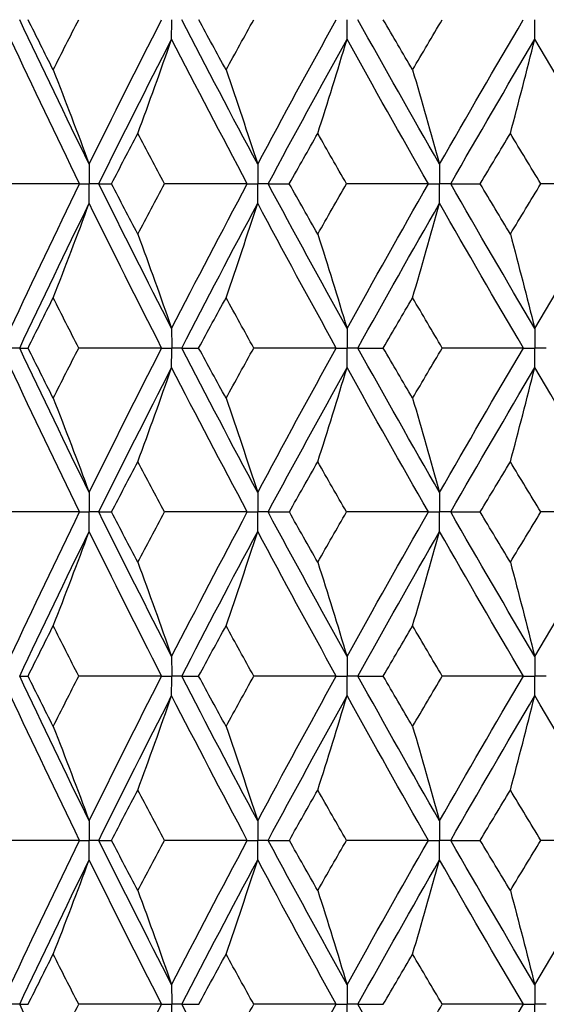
# Paper-space layout '_Left' of a CAD drawing. Header units: millimetres. Extents: x -310 to 25, y -1 to 320.
# Tile 24 of 51: x -13.53 to -8.63, y 30.88 to 40.03. Entities that reach past the tile are written whole.
import ezdxf

# ---------------------------------------------------------------- set-up
doc = ezdxf.new("R2010")
doc.units = ezdxf.units.MM

psp = doc.layouts.new('_Left')

# ---------------------------------------------------------------- linework, layer by layer
at = {"color": 7, "linetype": 'Continuous', "lineweight": 25}
for points in [[(-12.8809, 38.6818), (-13.1009, 39.1302), (-13.3164, 39.5783), (-13.5269, 40.0253)], [(-13.2153, 39.5588), (-13.2937, 39.7143), (-13.3715, 39.8698), (-13.4487, 40.0252)], [(-13.2153, 39.5588), (-13.1369, 39.7143), (-13.058, 39.8698), (-12.9785, 40.0252)], [(-12.8809, 38.6818), (-12.6608, 39.1302), (-12.4362, 39.5783), (-12.2075, 40.0253)], [(-11.315, 38.6818), (-11.5545, 39.1302), (-11.79, 39.5783), (-12.0211, 40.0253)], [(-11.6088, 39.5588), (-11.6941, 39.7143), (-11.7789, 39.8698), (-11.8632, 40.0252)], [(-11.6088, 39.5588), (-11.5234, 39.7143), (-11.4376, 39.8698), (-11.3513, 40.0252)], [(-11.315, 38.6818), (-11.0754, 39.1302), (-10.8319, 39.5783), (-10.5848, 40.0253)], [(-9.6251, 38.6818), (-9.8815, 39.1302), (-10.1345, 39.5783), (-10.3836, 40.0253)], [(-9.875, 39.5588), (-9.9663, 39.7143), (-10.0573, 39.8698), (-10.1477, 40.0252)], [(-9.875, 39.5588), (-9.7837, 39.7143), (-9.6919, 39.8698), (-9.5997, 40.0252)], [(-9.6251, 38.6818), (-9.3686, 39.1302), (-9.1088, 39.5783), (-8.8461, 40.0253)], [(-12.9697, 38.5004), (-13.1885, 38.9488), (-13.4027, 39.397), (-13.6119, 39.8441)], [(-12.7916, 38.5004), (-12.5703, 38.9488), (-12.3445, 39.397), (-12.1145, 39.8441)], [(-12.4291, 38.9678), (-12.3222, 39.2581), (-12.2174, 39.5502), (-12.1145, 39.8441)], [(-11.4117, 38.5004), (-11.6502, 38.9488), (-11.8846, 39.397), (-12.1145, 39.8441)], [(-11.2178, 38.5004), (-10.9771, 38.9488), (-10.7325, 39.397), (-10.4844, 39.8441)], [(-10.7566, 38.9678), (-10.6641, 39.2581), (-10.5734, 39.5502), (-10.4844, 39.8441)], [(-9.7287, 38.5004), (-9.9842, 38.9488), (-10.2363, 39.397), (-10.4844, 39.8441)], [(-9.5211, 38.5004), (-9.2637, 38.9488), (-9.003, 39.397), (-8.7394, 39.8441)], [(-8.9663, 38.9678), (-8.8892, 39.2581), (-8.8136, 39.5502), (-8.7394, 39.8441)], [(-7.9391, 38.5004), (-8.2089, 38.9488), (-8.4758, 39.397), (-8.7394, 39.8441)], [(-13.2153, 39.5588), (-13.1016, 39.2684), (-12.9902, 38.976), (-12.8809, 38.6818)], [(-11.6088, 39.5588), (-11.5089, 39.2684), (-11.411, 38.976), (-11.315, 38.6818)], [(-9.875, 39.5588), (-9.79, 39.2684), (-9.7067, 38.976), (-9.6251, 38.6818)], [(-12.6737, 38.5004), (-12.5927, 38.6562), (-12.5111, 38.812), (-12.4291, 38.9678)], [(-12.1812, 38.5004), (-12.2644, 38.6562), (-12.347, 38.812), (-12.4291, 38.9678)], [(-11.021, 38.5004), (-10.9333, 38.6562), (-10.8452, 38.812), (-10.7566, 38.9678)], [(-10.4895, 38.5004), (-10.579, 38.6562), (-10.6681, 38.812), (-10.7566, 38.9678)], [(-9.2475, 38.5004), (-9.1541, 38.6562), (-9.0604, 38.812), (-8.9663, 38.9678)], [(-8.6829, 38.5004), (-8.7777, 38.6562), (-8.8722, 38.812), (-8.9663, 38.9678)], [(-12.9697, 38.5004), (-13.2264, 38.5004), (-13.483, 38.5004), (-13.7395, 38.5004)], [(-13.6119, 37.1556), (-13.4026, 37.6036), (-13.1885, 38.0521), (-12.9697, 38.5004)], [(-12.1145, 37.1556), (-12.3445, 37.6036), (-12.5703, 38.0521), (-12.7916, 38.5004)], [(-12.7916, 38.5004), (-12.7544, 38.5004), (-12.7152, 38.5004), (-12.6737, 38.5004)], [(-12.4291, 38.0327), (-12.5112, 38.1886), (-12.5927, 38.3445), (-12.6737, 38.5004)], [(-12.4291, 38.0327), (-12.347, 38.1886), (-12.2644, 38.3445), (-12.1812, 38.5004)], [(-11.4117, 38.5004), (-11.6681, 38.5004), (-11.9246, 38.5004), (-12.1812, 38.5004)], [(-12.1145, 37.1556), (-11.8845, 37.6036), (-11.6501, 38.0521), (-11.4117, 38.5004)], [(-10.4844, 37.1556), (-10.7326, 37.6036), (-10.9772, 38.0521), (-11.2178, 38.5004)], [(-11.2178, 38.5004), (-11.1543, 38.5004), (-11.0887, 38.5004), (-11.021, 38.5004)], [(-10.7566, 38.0327), (-10.8452, 38.1886), (-10.9333, 38.3445), (-11.021, 38.5004)], [(-10.7566, 38.0327), (-10.668, 38.1886), (-10.579, 38.3445), (-10.4895, 38.5004)], [(-9.7287, 38.5004), (-9.9819, 38.5004), (-10.2356, 38.5004), (-10.4895, 38.5004)], [(-10.4844, 37.1556), (-10.2362, 37.6036), (-9.9841, 38.0521), (-9.7287, 38.5004)], [(-8.7394, 37.1556), (-9.0031, 37.6036), (-9.2638, 38.0521), (-9.5211, 38.5004)], [(-9.5211, 38.5004), (-9.4319, 38.5004), (-9.3407, 38.5004), (-9.2475, 38.5004)], [(-8.9663, 38.0327), (-9.0604, 38.1886), (-9.1541, 38.3445), (-9.2475, 38.5004)], [(-8.9663, 38.0327), (-8.8722, 38.1886), (-8.7777, 38.3445), (-8.6829, 38.5004)], [(-8.7394, 37.1556), (-8.4757, 37.6036), (-8.2088, 38.0521), (-7.9391, 38.5004)], [(-7.9391, 38.5004), (-8.1864, 38.5004), (-8.4344, 38.5004), (-8.6829, 38.5004)], [(-13.5269, 36.9742), (-13.3163, 37.4222), (-13.1009, 37.8706), (-12.8809, 38.3189)], [(-13.2153, 37.4417), (-13.1017, 37.7323), (-12.9902, 38.0247), (-12.8809, 38.3189)], [(-12.2074, 36.9742), (-12.4363, 37.4222), (-12.6609, 37.8706), (-12.8809, 38.3189)], [(-12.0211, 36.9742), (-11.79, 37.4222), (-11.5545, 37.8706), (-11.315, 38.3189)], [(-11.6088, 37.4417), (-11.5089, 37.7323), (-11.411, 38.0247), (-11.315, 38.3189)], [(-10.5847, 36.9742), (-10.8319, 37.4222), (-11.0755, 37.8706), (-11.315, 38.3189)], [(-10.3837, 36.9742), (-10.1345, 37.4222), (-9.8815, 37.8706), (-9.6251, 38.3189)], [(-9.875, 37.4417), (-9.7901, 37.7323), (-9.7068, 38.0247), (-9.6251, 38.3189)], [(-8.846, 36.9742), (-9.1089, 37.4222), (-9.3687, 37.8706), (-9.6251, 38.3189)], [(-12.4291, 38.0327), (-12.3222, 37.7422), (-12.2173, 37.4498), (-12.1145, 37.1556)], [(-10.7566, 38.0327), (-10.6641, 37.7422), (-10.5734, 37.4498), (-10.4844, 37.1556)], [(-8.9663, 38.0327), (-8.8892, 37.7422), (-8.8136, 37.4498), (-8.7394, 37.1556)], [(-13.449, 36.9743), (-13.3717, 37.1301), (-13.2938, 37.2859), (-13.2153, 37.4417)], [(-12.9783, 36.9743), (-13.0578, 37.1301), (-13.1369, 37.2859), (-13.2153, 37.4417)], [(-11.8635, 36.9743), (-11.7791, 37.1301), (-11.6942, 37.2859), (-11.6088, 37.4417)], [(-11.351, 36.9743), (-11.4374, 37.1301), (-11.5233, 37.2859), (-11.6088, 37.4417)], [(-10.148, 36.9743), (-10.0574, 37.1301), (-9.9664, 37.2859), (-9.875, 37.4417)], [(-9.5995, 36.9743), (-9.6917, 37.1301), (-9.7836, 37.2859), (-9.875, 37.4417)], [(-13.5269, 36.9742), (-13.5031, 36.9742), (-13.4771, 36.9743), (-13.449, 36.9743)], [(-12.8809, 35.6318), (-13.1009, 36.0792), (-13.3162, 36.526), (-13.5269, 36.9742)], [(-13.2153, 36.5076), (-13.2938, 36.663), (-13.3717, 36.8186), (-13.449, 36.9743)], [(-13.2153, 36.5076), (-13.1369, 36.663), (-13.0579, 36.8186), (-12.9783, 36.9743)], [(-12.2074, 36.9742), (-12.4644, 36.9742), (-12.7213, 36.9743), (-12.9783, 36.9743)], [(-12.8809, 35.6318), (-12.6609, 36.0792), (-12.4365, 36.526), (-12.2074, 36.9742)], [(-12.0211, 36.9742), (-11.9707, 36.9742), (-11.9182, 36.9743), (-11.8635, 36.9743)], [(-11.315, 35.6318), (-11.5544, 36.0792), (-11.7898, 36.526), (-12.0211, 36.9742)], [(-11.6088, 36.5076), (-11.6941, 36.663), (-11.7791, 36.8186), (-11.8635, 36.9743)], [(-11.6088, 36.5076), (-11.5234, 36.663), (-11.4375, 36.8186), (-11.351, 36.9743)], [(-10.5847, 36.9742), (-10.8399, 36.9742), (-11.0954, 36.9743), (-11.351, 36.9743)], [(-11.315, 35.6318), (-11.0755, 36.0792), (-10.8321, 36.526), (-10.5847, 36.9742)], [(-10.3837, 36.9742), (-10.3072, 36.9742), (-10.2286, 36.9743), (-10.148, 36.9743)], [(-9.6251, 35.6318), (-9.8814, 36.0792), (-10.1343, 36.526), (-10.3837, 36.9742)], [(-9.875, 36.5076), (-9.9664, 36.663), (-10.0574, 36.8186), (-10.148, 36.9743)], [(-9.875, 36.5076), (-9.7836, 36.663), (-9.6917, 36.8186), (-9.5995, 36.9743)], [(-9.6251, 35.6318), (-9.3688, 36.0792), (-9.1091, 36.526), (-8.846, 36.9742)], [(-8.846, 36.9742), (-9.0967, 36.9742), (-9.3479, 36.9743), (-9.5995, 36.9743)], [(-12.9697, 35.4506), (-13.1885, 35.898), (-13.4025, 36.3447), (-13.6119, 36.7929)], [(-12.7915, 35.4506), (-12.5703, 35.898), (-12.3447, 36.3447), (-12.1145, 36.7929)], [(-12.4291, 35.9165), (-12.3221, 36.2067), (-12.2173, 36.4988), (-12.1145, 36.7929)], [(-11.4118, 35.4506), (-11.6501, 35.898), (-11.8844, 36.3447), (-12.1145, 36.7929)], [(-11.2178, 35.4506), (-10.9772, 35.898), (-10.7328, 36.3447), (-10.4844, 36.7929)], [(-10.7566, 35.9165), (-10.6641, 36.2067), (-10.5733, 36.4988), (-10.4844, 36.7929)], [(-9.7287, 35.4506), (-9.9842, 35.898), (-10.236, 36.3447), (-10.4844, 36.7929)], [(-9.5211, 35.4506), (-9.2638, 35.898), (-9.0033, 36.3447), (-8.7394, 36.7929)], [(-8.9663, 35.9165), (-8.8892, 36.2067), (-8.8135, 36.4988), (-8.7394, 36.7929)], [(-7.9391, 35.4506), (-8.2088, 35.898), (-8.4755, 36.3447), (-8.7394, 36.7929)], [(-13.2153, 36.5076), (-13.1017, 36.2175), (-12.9902, 35.9256), (-12.8809, 35.6318)], [(-11.6088, 36.5076), (-11.5089, 36.2175), (-11.411, 35.9256), (-11.315, 35.6318)], [(-9.875, 36.5076), (-9.7901, 36.2175), (-9.7067, 35.9256), (-9.6251, 35.6318)], [(-12.6734, 35.4505), (-12.5925, 35.6058), (-12.5111, 35.761), (-12.4291, 35.9165)], [(-12.1815, 35.4505), (-12.2646, 35.6058), (-12.3471, 35.761), (-12.4291, 35.9165)], [(-11.0206, 35.4505), (-10.9331, 35.6058), (-10.8451, 35.761), (-10.7566, 35.9165)], [(-10.4898, 35.4505), (-10.5792, 35.6058), (-10.6681, 35.761), (-10.7566, 35.9165)], [(-9.2471, 35.4505), (-9.1539, 35.6058), (-9.0603, 35.761), (-8.9663, 35.9165)], [(-8.6832, 35.4505), (-8.7779, 35.6058), (-8.8723, 35.761), (-8.9663, 35.9165)], [(-12.9697, 35.4506), (-13.2265, 35.4506), (-13.4832, 35.4505), (-13.7398, 35.4505)], [(-13.6119, 34.1067), (-13.4026, 34.5551), (-13.1884, 35.0033), (-12.9697, 35.4506)], [(-12.7915, 35.4506), (-12.7543, 35.4506), (-12.715, 35.4505), (-12.6734, 35.4505)], [(-12.1145, 34.1067), (-12.3446, 34.5551), (-12.5704, 35.0033), (-12.7915, 35.4506)], [(-12.4291, 34.9837), (-12.5111, 35.1394), (-12.5925, 35.295), (-12.6734, 35.4505)], [(-12.4291, 34.9837), (-12.3471, 35.1394), (-12.2646, 35.295), (-12.1815, 35.4505)], [(-11.4118, 35.4506), (-11.6682, 35.4506), (-11.9248, 35.4505), (-12.1815, 35.4505)], [(-12.1145, 34.1067), (-11.8844, 34.5551), (-11.65, 35.0033), (-11.4118, 35.4506)], [(-11.2178, 35.4506), (-11.1542, 35.4506), (-11.0885, 35.4505), (-11.0206, 35.4505)], [(-10.4844, 34.1067), (-10.7327, 34.5551), (-10.9773, 35.0033), (-11.2178, 35.4506)], [(-10.7566, 34.9837), (-10.8451, 35.1394), (-10.9331, 35.295), (-11.0206, 35.4505)], [(-10.7566, 34.9837), (-10.6681, 35.1394), (-10.5792, 35.295), (-10.4898, 35.4505)], [(-9.7287, 35.4506), (-9.9821, 35.4506), (-10.2358, 35.4505), (-10.4898, 35.4505)], [(-10.4844, 34.1067), (-10.2361, 34.5551), (-9.984, 35.0033), (-9.7287, 35.4506)], [(-9.5211, 35.4506), (-9.4318, 35.4506), (-9.3405, 35.4505), (-9.2471, 35.4505)], [(-8.7394, 34.1067), (-9.0032, 34.5551), (-9.2639, 35.0033), (-9.5211, 35.4506)], [(-8.9663, 34.9837), (-9.0603, 35.1394), (-9.1539, 35.295), (-9.2471, 35.4505)], [(-8.9663, 34.9837), (-8.8723, 35.1394), (-8.7779, 35.295), (-8.6832, 35.4505)], [(-8.7394, 34.1067), (-8.4756, 34.5551), (-8.2087, 35.0033), (-7.9391, 35.4506)], [(-7.9391, 35.4506), (-8.1866, 35.4506), (-8.4346, 35.4505), (-8.6832, 35.4505)], [(-13.5269, 33.9252), (-13.3162, 34.3736), (-13.1008, 34.8219), (-12.8809, 35.2693)], [(-13.2153, 34.3927), (-13.1017, 34.6831), (-12.9902, 34.9753), (-12.8809, 35.2693)], [(-12.2074, 33.9252), (-12.4364, 34.3736), (-12.661, 34.8219), (-12.8809, 35.2693)], [(-12.0212, 33.9252), (-11.7899, 34.3736), (-11.5544, 34.8219), (-11.315, 35.2693)], [(-11.6088, 34.3927), (-11.5089, 34.6831), (-11.411, 34.9753), (-11.315, 35.2693)], [(-10.5847, 33.9252), (-10.832, 34.3736), (-11.0756, 34.8219), (-11.315, 35.2693)], [(-10.3837, 33.9252), (-10.1343, 34.3736), (-9.8813, 34.8219), (-9.6251, 35.2693)], [(-9.875, 34.3927), (-9.7901, 34.6831), (-9.7068, 34.9753), (-9.6251, 35.2693)], [(-8.846, 33.9252), (-9.109, 34.3736), (-9.3688, 34.8219), (-9.6251, 35.2693)], [(-12.4291, 34.9837), (-12.3222, 34.6933), (-12.2173, 34.4009), (-12.1145, 34.1067)], [(-10.7566, 34.9837), (-10.6641, 34.6933), (-10.5733, 34.4009), (-10.4844, 34.1067)], [(-8.9663, 34.9837), (-8.8892, 34.6933), (-8.8135, 34.4009), (-8.7394, 34.1067)], [(-13.4491, 33.9252), (-13.3717, 34.0811), (-13.2938, 34.2369), (-13.2153, 34.3927)], [(-12.9782, 33.9252), (-13.0578, 34.0811), (-13.1368, 34.2369), (-13.2153, 34.3927)], [(-11.8636, 33.9252), (-11.7792, 34.0811), (-11.6942, 34.2369), (-11.6088, 34.3927)], [(-11.3509, 33.9252), (-11.4374, 34.0811), (-11.5233, 34.2369), (-11.6088, 34.3927)], [(-10.1481, 33.9252), (-10.0575, 34.0811), (-9.9665, 34.2369), (-9.875, 34.3927)], [(-9.5993, 33.9252), (-9.6916, 34.0811), (-9.7835, 34.2369), (-9.875, 34.3927)], [(-12.8809, 32.5806), (-13.1008, 33.0284), (-13.3163, 33.4768), (-13.5269, 33.9252)], [(-13.5269, 33.9252), (-13.5032, 33.9252), (-13.4772, 33.9252), (-13.4491, 33.9252)], [(-13.2153, 33.4575), (-13.2938, 33.6134), (-13.3717, 33.7693), (-13.4491, 33.9252)], [(-13.2153, 33.4575), (-13.1368, 33.6134), (-13.0578, 33.7693), (-12.9782, 33.9252)], [(-12.2074, 33.9252), (-12.4643, 33.9252), (-12.7212, 33.9252), (-12.9782, 33.9252)], [(-12.8809, 32.5806), (-12.661, 33.0284), (-12.4363, 33.4768), (-12.2074, 33.9252)], [(-11.315, 32.5806), (-11.5544, 33.0284), (-11.7899, 33.4768), (-12.0212, 33.9252)], [(-12.0212, 33.9252), (-11.9708, 33.9252), (-11.9183, 33.9252), (-11.8636, 33.9252)], [(-11.6088, 33.4575), (-11.6942, 33.6134), (-11.7792, 33.7693), (-11.8636, 33.9252)], [(-11.6088, 33.4575), (-11.5233, 33.6134), (-11.4374, 33.7693), (-11.3509, 33.9252)], [(-10.5847, 33.9252), (-10.8399, 33.9252), (-11.0953, 33.9252), (-11.3509, 33.9252)], [(-11.315, 32.5806), (-11.0755, 33.0284), (-10.832, 33.4768), (-10.5847, 33.9252)], [(-9.6251, 32.5806), (-9.8814, 33.0284), (-10.1344, 33.4768), (-10.3837, 33.9252)], [(-10.3837, 33.9252), (-10.3073, 33.9252), (-10.2287, 33.9252), (-10.1481, 33.9252)], [(-9.875, 33.4575), (-9.9665, 33.6134), (-10.0575, 33.7693), (-10.1481, 33.9252)], [(-9.875, 33.4575), (-9.7835, 33.6134), (-9.6916, 33.7693), (-9.5993, 33.9252)], [(-9.6251, 32.5806), (-9.3688, 33.0284), (-9.109, 33.4768), (-8.846, 33.9252)], [(-8.846, 33.9252), (-9.0966, 33.9252), (-9.3478, 33.9252), (-9.5993, 33.9252)], [(-12.9697, 32.3992), (-13.1884, 32.847), (-13.4026, 33.2954), (-13.6119, 33.7437)], [(-12.7916, 32.3992), (-12.5704, 32.847), (-12.3446, 33.2954), (-12.1145, 33.7437)], [(-12.4291, 32.8665), (-12.3222, 33.1571), (-12.2173, 33.4495), (-12.1145, 33.7437)], [(-11.4117, 32.3992), (-11.6501, 32.847), (-11.8844, 33.2954), (-12.1145, 33.7437)], [(-11.2178, 32.3992), (-10.9773, 32.847), (-10.7327, 33.2954), (-10.4844, 33.7437)], [(-10.7566, 32.8665), (-10.6641, 33.1571), (-10.5734, 33.4495), (-10.4844, 33.7437)], [(-9.7287, 32.3992), (-9.9841, 32.847), (-10.2361, 33.2954), (-10.4844, 33.7437)], [(-9.5211, 32.3992), (-9.2639, 32.847), (-9.0032, 33.2954), (-8.7394, 33.7437)], [(-8.9663, 32.8665), (-8.8892, 33.1571), (-8.8135, 33.4495), (-8.7394, 33.7437)], [(-7.9391, 32.3992), (-8.2087, 32.847), (-8.4756, 33.2954), (-8.7394, 33.7437)], [(-13.2153, 33.4575), (-13.1017, 33.167), (-12.9902, 32.8747), (-12.8809, 32.5806)], [(-11.6088, 33.4575), (-11.5089, 33.167), (-11.411, 32.8747), (-11.315, 32.5806)], [(-9.875, 33.4575), (-9.7901, 33.167), (-9.7068, 32.8747), (-9.6251, 32.5806)], [(-12.6736, 32.3993), (-12.5926, 32.555), (-12.5111, 32.7108), (-12.4291, 32.8665)], [(-12.1814, 32.3993), (-12.2645, 32.555), (-12.347, 32.7108), (-12.4291, 32.8665)], [(-11.0208, 32.3993), (-10.9332, 32.555), (-10.8452, 32.7108), (-10.7566, 32.8665)], [(-10.4897, 32.3993), (-10.5791, 32.555), (-10.6681, 32.7108), (-10.7566, 32.8665)], [(-9.2473, 32.3993), (-9.154, 32.555), (-9.0604, 32.7108), (-8.9663, 32.8665)], [(-8.683, 32.3993), (-8.7778, 32.555), (-8.8723, 32.7108), (-8.9663, 32.8665)], [(-12.9697, 32.3992), (-13.2265, 32.3992), (-13.4831, 32.3993), (-13.7397, 32.3993)], [(-13.6119, 31.057), (-13.4026, 31.5047), (-13.1886, 31.9512), (-12.9697, 32.3992)], [(-12.7916, 32.3992), (-12.7544, 32.3992), (-12.715, 32.3993), (-12.6736, 32.3993)], [(-12.1145, 31.057), (-12.3446, 31.5047), (-12.5702, 31.9512), (-12.7916, 32.3992)], [(-12.4291, 31.9329), (-12.5111, 32.0882), (-12.5926, 32.2437), (-12.6736, 32.3993)], [(-12.4291, 31.9329), (-12.3471, 32.0882), (-12.2645, 32.2437), (-12.1814, 32.3993)], [(-11.4117, 32.3992), (-11.6682, 32.3992), (-11.9247, 32.3993), (-12.1814, 32.3993)], [(-12.1145, 31.057), (-11.8844, 31.5047), (-11.6502, 31.9512), (-11.4117, 32.3992)], [(-11.2178, 32.3992), (-11.1542, 32.3992), (-11.0886, 32.3993), (-11.0208, 32.3993)], [(-10.4844, 31.057), (-10.7327, 31.5047), (-10.9771, 31.9512), (-11.2178, 32.3992)], [(-10.7566, 31.9329), (-10.8451, 32.0882), (-10.9332, 32.2437), (-11.0208, 32.3993)], [(-10.7566, 31.9329), (-10.6681, 32.0882), (-10.5791, 32.2437), (-10.4897, 32.3993)], [(-9.7287, 32.3992), (-9.982, 32.3992), (-10.2357, 32.3993), (-10.4897, 32.3993)], [(-10.4844, 31.057), (-10.2361, 31.5047), (-9.9843, 31.9512), (-9.7287, 32.3992)], [(-9.5211, 32.3992), (-9.4319, 32.3992), (-9.3406, 32.3993), (-9.2473, 32.3993)], [(-8.7394, 31.057), (-9.0032, 31.5047), (-9.2637, 31.9512), (-9.5211, 32.3992)], [(-8.9663, 31.9329), (-9.0603, 32.0882), (-9.154, 32.2437), (-9.2473, 32.3993)], [(-8.9663, 31.9329), (-8.8723, 32.0882), (-8.7779, 32.2437), (-8.683, 32.3993)], [(-8.7394, 31.057), (-8.4756, 31.5047), (-8.2089, 31.9512), (-7.9391, 32.3992)], [(-7.9391, 32.3992), (-8.1865, 32.3992), (-8.4345, 32.3993), (-8.683, 32.3993)], [(-13.5269, 30.8757), (-13.3162, 31.3235), (-13.101, 31.77), (-12.8809, 32.2179)], [(-13.2153, 31.3418), (-13.1016, 31.6319), (-12.9901, 31.9239), (-12.8809, 32.2179)], [(-12.2075, 30.8757), (-12.4364, 31.3235), (-12.6608, 31.77), (-12.8809, 32.2179)], [(-12.0211, 30.8757), (-11.7899, 31.3235), (-11.5546, 31.77), (-11.315, 32.2179)], [(-11.6088, 31.3418), (-11.5089, 31.6319), (-11.4109, 31.9239), (-11.315, 32.2179)], [(-10.5847, 30.8757), (-10.8321, 31.3235), (-11.0754, 31.77), (-11.315, 32.2179)], [(-10.3837, 30.8757), (-10.1343, 31.3235), (-9.8816, 31.77), (-9.6251, 32.2179)], [(-9.875, 31.3418), (-9.79, 31.6319), (-9.7067, 31.9239), (-9.6251, 32.2179)], [(-8.846, 30.8757), (-9.109, 31.3235), (-9.3686, 31.77), (-9.6251, 32.2179)], [(-12.4291, 31.9329), (-12.3221, 31.6428), (-12.2173, 31.3509), (-12.1145, 31.057)], [(-10.7566, 31.9329), (-10.6641, 31.6428), (-10.5733, 31.3509), (-10.4844, 31.057)], [(-8.9663, 31.9329), (-8.8892, 31.6428), (-8.8135, 31.3509), (-8.7394, 31.057)], [(-13.4489, 30.8756), (-13.3716, 31.0311), (-13.2937, 31.1864), (-13.2153, 31.3418)], [(-12.9784, 30.8756), (-13.0579, 31.0311), (-13.1369, 31.1864), (-13.2153, 31.3418)], [(-11.8634, 30.8756), (-11.779, 31.0311), (-11.6941, 31.1864), (-11.6088, 31.3418)], [(-11.3512, 30.8756), (-11.4375, 31.0311), (-11.5234, 31.1864), (-11.6088, 31.3418)], [(-10.1479, 30.8756), (-10.0573, 31.0311), (-9.9664, 31.1864), (-9.875, 31.3418)], [(-9.5996, 30.8756), (-9.6918, 31.0311), (-9.7836, 31.1864), (-9.875, 31.3418)], [(-13.5269, 30.8757), (-13.5031, 30.8757), (-13.4771, 30.8757), (-13.4489, 30.8756)], [(-12.8809, 29.5315), (-13.1009, 29.9799), (-13.3164, 30.4282), (-13.5269, 30.8757)], [(-13.2153, 30.4086), (-13.1369, 30.5643), (-13.0579, 30.72), (-12.9784, 30.8756)], [(-12.2075, 30.8757), (-12.4644, 30.8757), (-12.7214, 30.8757), (-12.9784, 30.8756)], [(-12.8809, 29.5315), (-12.6609, 29.9799), (-12.4363, 30.4282), (-12.2075, 30.8757)], [(-12.0211, 30.8757), (-11.9707, 30.8757), (-11.9181, 30.8757), (-11.8634, 30.8756)], [(-11.315, 29.5315), (-11.5545, 29.9799), (-11.79, 30.4282), (-12.0211, 30.8757)], [(-11.6088, 30.4086), (-11.5234, 30.5643), (-11.4375, 30.72), (-11.3512, 30.8756)], [(-10.5847, 30.8757), (-10.84, 30.8757), (-11.0955, 30.8757), (-11.3512, 30.8756)], [(-11.315, 29.5315), (-11.0754, 29.9799), (-10.8319, 30.4282), (-10.5847, 30.8757)], [(-10.3837, 30.8757), (-10.3071, 30.8757), (-10.2286, 30.8757), (-10.1479, 30.8756)], [(-9.6251, 29.5315), (-9.8815, 29.9799), (-10.1345, 30.4282), (-10.3837, 30.8757)], [(-9.875, 30.4086), (-9.7836, 30.5643), (-9.6918, 30.72), (-9.5996, 30.8756)], [(-9.6251, 29.5315), (-9.3687, 29.9799), (-9.1089, 30.4282), (-8.846, 30.8757)], [(-8.846, 30.8757), (-9.0968, 30.8757), (-9.348, 30.8757), (-9.5996, 30.8756)]]:
    psp.add_open_spline(points, degree=3, dxfattribs=at)
for points, knots in [([(-12.1145, 39.8441), (-12.1145, 39.893), (-12.1144, 39.9418), (-12.1144, 39.9907), (-12.1144, 40.0022), (-12.1144, 40.0138), (-12.1144, 40.0253)], [0, 0, 0, 0, 0.0001465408, 0.0001465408, 0.0001465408, 0.0001812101, 0.0001812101, 0.0001812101, 0.0001812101]), ([(-10.4844, 39.8441), (-10.4843, 39.893), (-10.4843, 39.9418), (-10.4843, 39.9907), (-10.4843, 40.0022), (-10.4843, 40.0138), (-10.4843, 40.0253)], [0, 0, 0, 0, 0.0001465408, 0.0001465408, 0.0001465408, 0.0001812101, 0.0001812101, 0.0001812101, 0.0001812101]), ([(-8.7394, 39.8441), (-8.7394, 39.893), (-8.7393, 39.9418), (-8.7393, 39.9907), (-8.7393, 40.0022), (-8.7393, 40.0138), (-8.7393, 40.0253)], [0, 0, 0, 0, 0.0001465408, 0.0001465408, 0.0001465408, 0.0001812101, 0.0001812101, 0.0001812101, 0.0001812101]), ([(-12.8809, 38.6818), (-12.8808, 38.6329), (-12.8808, 38.584), (-12.8808, 38.5351), (-12.8808, 38.5235), (-12.8808, 38.512), (-12.8808, 38.5004)], [0, 0, 0, 0, 0.0001467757, 0.0001467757, 0.0001467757, 0.0001814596, 0.0001814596, 0.0001814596, 0.0001814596]), ([(-11.315, 38.6818), (-11.3149, 38.6329), (-11.3149, 38.584), (-11.3149, 38.5351), (-11.3149, 38.5235), (-11.3149, 38.512), (-11.3149, 38.5004)], [0, 0, 0, 0, 0.0001467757, 0.0001467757, 0.0001467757, 0.0001814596, 0.0001814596, 0.0001814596, 0.0001814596]), ([(-9.6251, 38.6818), (-9.625, 38.6329), (-9.625, 38.584), (-9.625, 38.5351), (-9.625, 38.5235), (-9.625, 38.512), (-9.625, 38.5004)], [0, 0, 0, 0, 0.0001467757, 0.0001467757, 0.0001467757, 0.0001814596, 0.0001814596, 0.0001814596, 0.0001814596]), ([(-12.9697, 38.5004), (-12.9487, 38.5004), (-12.9276, 38.5004), (-12.9065, 38.5004), (-12.8979, 38.5004), (-12.8894, 38.5004), (-12.8808, 38.5004)], [0, 0, 0, 0, 0.0000851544, 0.0000851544, 0.0000851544, 0.0001198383, 0.0001198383, 0.0001198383, 0.0001198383]), ([(-12.8809, 38.3189), (-12.8808, 38.3679), (-12.8808, 38.4168), (-12.8808, 38.4657), (-12.8808, 38.4773), (-12.8808, 38.4888), (-12.8808, 38.5004)], [0, 0, 0, 0, 0.0001467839, 0.0001467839, 0.0001467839, 0.0001814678, 0.0001814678, 0.0001814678, 0.0001814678]), ([(-12.7916, 38.5004), (-12.8127, 38.5004), (-12.8339, 38.5004), (-12.855, 38.5004), (-12.8636, 38.5004), (-12.8722, 38.5004), (-12.8808, 38.5004)], [0, 0, 0, 0, 0.0000851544, 0.0000851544, 0.0000851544, 0.0001198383, 0.0001198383, 0.0001198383, 0.0001198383]), ([(-11.4117, 38.5004), (-11.3888, 38.5004), (-11.3659, 38.5004), (-11.3429, 38.5004), (-11.3336, 38.5004), (-11.3242, 38.5004), (-11.3149, 38.5004)], [0, 0, 0, 0, 0.0000851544, 0.0000851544, 0.0000851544, 0.0001198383, 0.0001198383, 0.0001198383, 0.0001198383]), ([(-11.315, 38.3189), (-11.3149, 38.3679), (-11.3149, 38.4168), (-11.3149, 38.4657), (-11.3149, 38.4773), (-11.3149, 38.4888), (-11.3149, 38.5004)], [0, 0, 0, 0, 0.0001467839, 0.0001467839, 0.0001467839, 0.0001814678, 0.0001814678, 0.0001814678, 0.0001814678]), ([(-11.2178, 38.5004), (-11.2408, 38.5004), (-11.2638, 38.5004), (-11.2868, 38.5004), (-11.2962, 38.5004), (-11.3055, 38.5004), (-11.3149, 38.5004)], [0, 0, 0, 0, 0.0000851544, 0.0000851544, 0.0000851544, 0.0001198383, 0.0001198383, 0.0001198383, 0.0001198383]), ([(-9.7287, 38.5004), (-9.7042, 38.5004), (-9.6796, 38.5004), (-9.655, 38.5004), (-9.645, 38.5004), (-9.635, 38.5004), (-9.625, 38.5004)], [0, 0, 0, 0, 0.0000851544, 0.0000851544, 0.0000851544, 0.0001198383, 0.0001198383, 0.0001198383, 0.0001198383]), ([(-9.6251, 38.3189), (-9.625, 38.3679), (-9.625, 38.4168), (-9.625, 38.4657), (-9.625, 38.4773), (-9.625, 38.4888), (-9.625, 38.5004)], [0, 0, 0, 0, 0.0001467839, 0.0001467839, 0.0001467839, 0.0001814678, 0.0001814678, 0.0001814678, 0.0001814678]), ([(-9.5211, 38.5004), (-9.5457, 38.5004), (-9.5704, 38.5004), (-9.595, 38.5004), (-9.605, 38.5004), (-9.615, 38.5004), (-9.625, 38.5004)], [0, 0, 0, 0, 0.0000851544, 0.0000851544, 0.0000851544, 0.0001198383, 0.0001198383, 0.0001198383, 0.0001198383]), ([(-12.1145, 37.1556), (-12.1145, 37.1067), (-12.1144, 37.0578), (-12.1144, 37.0089), (-12.1144, 36.9974), (-12.1144, 36.9858), (-12.1144, 36.9742)], [0, 0, 0, 0, 0.0001467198, 0.0001467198, 0.0001467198, 0.0001813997, 0.0001813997, 0.0001813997, 0.0001813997]), ([(-10.4844, 37.1556), (-10.4843, 37.1067), (-10.4843, 37.0578), (-10.4843, 37.0089), (-10.4843, 36.9974), (-10.4843, 36.9858), (-10.4843, 36.9742)], [0, 0, 0, 0, 0.0001467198, 0.0001467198, 0.0001467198, 0.0001813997, 0.0001813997, 0.0001813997, 0.0001813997]), ([(-8.7394, 37.1556), (-8.7394, 37.1067), (-8.7393, 37.0578), (-8.7393, 37.0089), (-8.7393, 36.9974), (-8.7393, 36.9858), (-8.7393, 36.9742)], [0, 0, 0, 0, 0.0001467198, 0.0001467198, 0.0001467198, 0.0001813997, 0.0001813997, 0.0001813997, 0.0001813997]), ([(-13.5269, 36.9742), (-13.5471, 36.9742), (-13.5672, 36.9742), (-13.5873, 36.9742), (-13.5955, 36.9742), (-13.6036, 36.9742), (-13.6118, 36.9742)], [0, 0, 0, 0, 0.0000851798, 0.0000851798, 0.0000851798, 0.0001198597, 0.0001198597, 0.0001198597, 0.0001198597]), ([(-12.2074, 36.9742), (-12.1854, 36.9742), (-12.1634, 36.9742), (-12.1414, 36.9742), (-12.1324, 36.9742), (-12.1234, 36.9742), (-12.1144, 36.9742)], [0, 0, 0, 0, 0.0000851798, 0.0000851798, 0.0000851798, 0.0001198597, 0.0001198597, 0.0001198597, 0.0001198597]), ([(-12.1145, 36.7929), (-12.1145, 36.8418), (-12.1144, 36.8907), (-12.1144, 36.9396), (-12.1144, 36.9511), (-12.1144, 36.9627), (-12.1144, 36.9742)], [0, 0, 0, 0, 0.0001466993, 0.0001466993, 0.0001466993, 0.0001813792, 0.0001813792, 0.0001813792, 0.0001813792]), ([(-12.0211, 36.9742), (-12.0433, 36.9742), (-12.0654, 36.9742), (-12.0875, 36.9742), (-12.0964, 36.9742), (-12.1054, 36.9742), (-12.1144, 36.9742)], [0, 0, 0, 0, 0.0000851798, 0.0000851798, 0.0000851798, 0.0001198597, 0.0001198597, 0.0001198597, 0.0001198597]), ([(-10.5847, 36.9742), (-10.561, 36.9742), (-10.5372, 36.9742), (-10.5134, 36.9742), (-10.5037, 36.9742), (-10.494, 36.9742), (-10.4843, 36.9742)], [0, 0, 0, 0, 0.0000851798, 0.0000851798, 0.0000851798, 0.0001198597, 0.0001198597, 0.0001198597, 0.0001198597]), ([(-10.4844, 36.7929), (-10.4843, 36.8418), (-10.4843, 36.8907), (-10.4843, 36.9396), (-10.4843, 36.9511), (-10.4843, 36.9627), (-10.4843, 36.9742)], [0, 0, 0, 0, 0.0001466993, 0.0001466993, 0.0001466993, 0.0001813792, 0.0001813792, 0.0001813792, 0.0001813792]), ([(-10.3837, 36.9742), (-10.4075, 36.9742), (-10.4314, 36.9742), (-10.4552, 36.9742), (-10.4649, 36.9742), (-10.4746, 36.9742), (-10.4843, 36.9742)], [0, 0, 0, 0, 0.0000851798, 0.0000851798, 0.0000851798, 0.0001198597, 0.0001198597, 0.0001198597, 0.0001198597]), ([(-8.846, 36.9742), (-8.8208, 36.9742), (-8.7955, 36.9742), (-8.7702, 36.9742), (-8.7599, 36.9742), (-8.7496, 36.9742), (-8.7393, 36.9742)], [0, 0, 0, 0, 0.0000851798, 0.0000851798, 0.0000851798, 0.0001198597, 0.0001198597, 0.0001198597, 0.0001198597]), ([(-8.7394, 36.7929), (-8.7394, 36.8418), (-8.7393, 36.8907), (-8.7393, 36.9396), (-8.7393, 36.9511), (-8.7393, 36.9627), (-8.7393, 36.9742)], [0, 0, 0, 0, 0.0001466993, 0.0001466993, 0.0001466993, 0.0001813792, 0.0001813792, 0.0001813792, 0.0001813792]), ([(-8.6324, 36.9742), (-8.6578, 36.9742), (-8.6831, 36.9742), (-8.7084, 36.9742), (-8.7187, 36.9742), (-8.729, 36.9742), (-8.7393, 36.9742)], [0, 0, 0, 0, 0.0000851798, 0.0000851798, 0.0000851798, 0.0001198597, 0.0001198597, 0.0001198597, 0.0001198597]), ([(-12.8809, 35.6318), (-12.8808, 35.583), (-12.8808, 35.5341), (-12.8808, 35.4853), (-12.8808, 35.4737), (-12.8808, 35.4621), (-12.8808, 35.4506)], [0, 0, 0, 0, 0.0001465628, 0.0001465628, 0.0001465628, 0.0001812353, 0.0001812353, 0.0001812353, 0.0001812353]), ([(-11.315, 35.6318), (-11.3149, 35.583), (-11.3149, 35.5341), (-11.3149, 35.4853), (-11.3149, 35.4737), (-11.3149, 35.4621), (-11.3149, 35.4506)], [0, 0, 0, 0, 0.0001465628, 0.0001465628, 0.0001465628, 0.0001812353, 0.0001812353, 0.0001812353, 0.0001812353]), ([(-9.6251, 35.6318), (-9.625, 35.583), (-9.625, 35.5341), (-9.625, 35.4853), (-9.625, 35.4737), (-9.625, 35.4621), (-9.625, 35.4506)], [0, 0, 0, 0, 0.0001465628, 0.0001465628, 0.0001465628, 0.0001812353, 0.0001812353, 0.0001812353, 0.0001812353]), ([(-12.9697, 35.4506), (-12.9487, 35.4506), (-12.9276, 35.4506), (-12.9065, 35.4506), (-12.8979, 35.4506), (-12.8894, 35.4506), (-12.8808, 35.4506)], [0, 0, 0, 0, 0.000085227, 0.000085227, 0.000085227, 0.0001198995, 0.0001198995, 0.0001198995, 0.0001198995]), ([(-12.8809, 35.2693), (-12.8808, 35.3182), (-12.8808, 35.367), (-12.8808, 35.4159), (-12.8808, 35.4275), (-12.8808, 35.439), (-12.8808, 35.4506)], [0, 0, 0, 0, 0.0001465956, 0.0001465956, 0.0001465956, 0.0001812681, 0.0001812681, 0.0001812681, 0.0001812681]), ([(-12.7915, 35.4506), (-12.8127, 35.4506), (-12.8339, 35.4506), (-12.855, 35.4506), (-12.8636, 35.4506), (-12.8722, 35.4506), (-12.8808, 35.4506)], [0, 0, 0, 0, 0.000085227, 0.000085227, 0.000085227, 0.0001198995, 0.0001198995, 0.0001198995, 0.0001198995]), ([(-11.4118, 35.4506), (-11.3888, 35.4506), (-11.3659, 35.4506), (-11.3429, 35.4506), (-11.3336, 35.4506), (-11.3242, 35.4506), (-11.3149, 35.4506)], [0, 0, 0, 0, 0.000085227, 0.000085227, 0.000085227, 0.0001198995, 0.0001198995, 0.0001198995, 0.0001198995]), ([(-11.315, 35.2693), (-11.3149, 35.3182), (-11.3149, 35.367), (-11.3149, 35.4159), (-11.3149, 35.4275), (-11.3149, 35.439), (-11.3149, 35.4506)], [0, 0, 0, 0, 0.0001465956, 0.0001465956, 0.0001465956, 0.0001812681, 0.0001812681, 0.0001812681, 0.0001812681]), ([(-11.2178, 35.4506), (-11.2408, 35.4506), (-11.2638, 35.4506), (-11.2868, 35.4506), (-11.2962, 35.4506), (-11.3055, 35.4506), (-11.3149, 35.4506)], [0, 0, 0, 0, 0.000085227, 0.000085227, 0.000085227, 0.0001198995, 0.0001198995, 0.0001198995, 0.0001198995]), ([(-9.7287, 35.4506), (-9.7042, 35.4506), (-9.6796, 35.4506), (-9.655, 35.4506), (-9.645, 35.4506), (-9.635, 35.4506), (-9.625, 35.4506)], [0, 0, 0, 0, 0.000085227, 0.000085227, 0.000085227, 0.0001198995, 0.0001198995, 0.0001198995, 0.0001198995]), ([(-9.6251, 35.2693), (-9.625, 35.3182), (-9.625, 35.367), (-9.625, 35.4159), (-9.625, 35.4275), (-9.625, 35.439), (-9.625, 35.4506)], [0, 0, 0, 0, 0.0001465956, 0.0001465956, 0.0001465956, 0.0001812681, 0.0001812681, 0.0001812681, 0.0001812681]), ([(-9.5211, 35.4506), (-9.5457, 35.4506), (-9.5703, 35.4506), (-9.595, 35.4506), (-9.605, 35.4506), (-9.615, 35.4506), (-9.625, 35.4506)], [0, 0, 0, 0, 0.000085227, 0.000085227, 0.000085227, 0.0001198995, 0.0001198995, 0.0001198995, 0.0001198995]), ([(-12.1145, 34.1067), (-12.1145, 34.0577), (-12.1144, 34.0088), (-12.1144, 33.9599), (-12.1144, 33.9483), (-12.1144, 33.9368), (-12.1144, 33.9252)], [0, 0, 0, 0, 0.0001467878, 0.0001467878, 0.0001467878, 0.0001814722, 0.0001814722, 0.0001814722, 0.0001814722]), ([(-10.4844, 34.1067), (-10.4843, 34.0577), (-10.4843, 34.0088), (-10.4843, 33.9599), (-10.4843, 33.9483), (-10.4843, 33.9368), (-10.4843, 33.9252)], [0, 0, 0, 0, 0.0001467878, 0.0001467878, 0.0001467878, 0.0001814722, 0.0001814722, 0.0001814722, 0.0001814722]), ([(-8.7394, 34.1067), (-8.7394, 34.0577), (-8.7393, 34.0088), (-8.7393, 33.9599), (-8.7393, 33.9483), (-8.7393, 33.9368), (-8.7393, 33.9252)], [0, 0, 0, 0, 0.0001467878, 0.0001467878, 0.0001467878, 0.0001814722, 0.0001814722, 0.0001814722, 0.0001814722]), ([(-12.2074, 33.9252), (-12.1854, 33.9252), (-12.1634, 33.9252), (-12.1414, 33.9252), (-12.1324, 33.9252), (-12.1234, 33.9252), (-12.1144, 33.9252)], [0, 0, 0, 0, 0.0000851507, 0.0000851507, 0.0000851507, 0.0001198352, 0.0001198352, 0.0001198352, 0.0001198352]), ([(-12.1145, 33.7437), (-12.1145, 33.7927), (-12.1144, 33.8416), (-12.1144, 33.8905), (-12.1144, 33.9021), (-12.1144, 33.9136), (-12.1144, 33.9252)], [0, 0, 0, 0, 0.0001467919, 0.0001467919, 0.0001467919, 0.0001814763, 0.0001814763, 0.0001814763, 0.0001814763]), ([(-12.0212, 33.9252), (-12.0433, 33.9252), (-12.0654, 33.9252), (-12.0875, 33.9252), (-12.0964, 33.9252), (-12.1054, 33.9252), (-12.1144, 33.9252)], [0, 0, 0, 0, 0.0000851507, 0.0000851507, 0.0000851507, 0.0001198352, 0.0001198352, 0.0001198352, 0.0001198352]), ([(-10.5847, 33.9252), (-10.5609, 33.9252), (-10.5372, 33.9252), (-10.5134, 33.9252), (-10.5037, 33.9252), (-10.494, 33.9252), (-10.4843, 33.9252)], [0, 0, 0, 0, 0.0000851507, 0.0000851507, 0.0000851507, 0.0001198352, 0.0001198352, 0.0001198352, 0.0001198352]), ([(-10.4844, 33.7437), (-10.4843, 33.7927), (-10.4843, 33.8416), (-10.4843, 33.8905), (-10.4843, 33.9021), (-10.4843, 33.9136), (-10.4843, 33.9252)], [0, 0, 0, 0, 0.0001467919, 0.0001467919, 0.0001467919, 0.0001814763, 0.0001814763, 0.0001814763, 0.0001814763]), ([(-10.3837, 33.9252), (-10.4075, 33.9252), (-10.4314, 33.9252), (-10.4552, 33.9252), (-10.4649, 33.9252), (-10.4746, 33.9252), (-10.4843, 33.9252)], [0, 0, 0, 0, 0.0000851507, 0.0000851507, 0.0000851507, 0.0001198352, 0.0001198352, 0.0001198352, 0.0001198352]), ([(-8.846, 33.9252), (-8.8208, 33.9252), (-8.7955, 33.9252), (-8.7702, 33.9252), (-8.7599, 33.9252), (-8.7496, 33.9252), (-8.7393, 33.9252)], [0, 0, 0, 0, 0.0000851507, 0.0000851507, 0.0000851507, 0.0001198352, 0.0001198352, 0.0001198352, 0.0001198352]), ([(-8.7394, 33.7437), (-8.7394, 33.7927), (-8.7393, 33.8416), (-8.7393, 33.8905), (-8.7393, 33.9021), (-8.7393, 33.9136), (-8.7393, 33.9252)], [0, 0, 0, 0, 0.0001467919, 0.0001467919, 0.0001467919, 0.0001814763, 0.0001814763, 0.0001814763, 0.0001814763]), ([(-8.6325, 33.9252), (-8.6578, 33.9252), (-8.6831, 33.9252), (-8.7084, 33.9252), (-8.7187, 33.9252), (-8.729, 33.9252), (-8.7393, 33.9252)], [0, 0, 0, 0, 0.0000851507, 0.0000851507, 0.0000851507, 0.0001198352, 0.0001198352, 0.0001198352, 0.0001198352]), ([(-12.8809, 32.5806), (-12.8808, 32.5317), (-12.8808, 32.4828), (-12.8808, 32.4339), (-12.8808, 32.4223), (-12.8808, 32.4108), (-12.8808, 32.3992)], [0, 0, 0, 0, 0.0001466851, 0.0001466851, 0.0001466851, 0.0001813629, 0.0001813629, 0.0001813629, 0.0001813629]), ([(-11.315, 32.5806), (-11.3149, 32.5317), (-11.3149, 32.4828), (-11.3149, 32.4339), (-11.3149, 32.4223), (-11.3149, 32.4108), (-11.3149, 32.3992)], [0, 0, 0, 0, 0.0001466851, 0.0001466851, 0.0001466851, 0.0001813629, 0.0001813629, 0.0001813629, 0.0001813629]), ([(-9.6251, 32.5806), (-9.625, 32.5317), (-9.625, 32.4828), (-9.625, 32.4339), (-9.625, 32.4223), (-9.625, 32.4108), (-9.625, 32.3992)], [0, 0, 0, 0, 0.0001466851, 0.0001466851, 0.0001466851, 0.0001813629, 0.0001813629, 0.0001813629, 0.0001813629]), ([(-12.9697, 32.3992), (-12.9487, 32.3992), (-12.9276, 32.3992), (-12.9065, 32.3992), (-12.8979, 32.3992), (-12.8894, 32.3992), (-12.8808, 32.3992)], [0, 0, 0, 0, 0.0000851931, 0.0000851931, 0.0000851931, 0.0001198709, 0.0001198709, 0.0001198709, 0.0001198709]), ([(-12.8809, 32.2179), (-12.8808, 32.2668), (-12.8808, 32.3157), (-12.8808, 32.3645), (-12.8808, 32.3761), (-12.8808, 32.3877), (-12.8808, 32.3992)], [0, 0, 0, 0, 0.0001466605, 0.0001466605, 0.0001466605, 0.0001813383, 0.0001813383, 0.0001813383, 0.0001813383]), ([(-12.7916, 32.3992), (-12.8127, 32.3992), (-12.8339, 32.3992), (-12.855, 32.3992), (-12.8636, 32.3992), (-12.8722, 32.3992), (-12.8808, 32.3992)], [0, 0, 0, 0, 0.0000851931, 0.0000851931, 0.0000851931, 0.0001198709, 0.0001198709, 0.0001198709, 0.0001198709]), ([(-11.4117, 32.3992), (-11.3888, 32.3992), (-11.3659, 32.3992), (-11.3429, 32.3992), (-11.3336, 32.3992), (-11.3242, 32.3992), (-11.3149, 32.3992)], [0, 0, 0, 0, 0.0000851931, 0.0000851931, 0.0000851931, 0.0001198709, 0.0001198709, 0.0001198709, 0.0001198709]), ([(-11.315, 32.2179), (-11.3149, 32.2668), (-11.3149, 32.3157), (-11.3149, 32.3645), (-11.3149, 32.3761), (-11.3149, 32.3877), (-11.3149, 32.3992)], [0, 0, 0, 0, 0.0001466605, 0.0001466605, 0.0001466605, 0.0001813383, 0.0001813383, 0.0001813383, 0.0001813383]), ([(-11.2178, 32.3992), (-11.2408, 32.3992), (-11.2638, 32.3992), (-11.2868, 32.3992), (-11.2962, 32.3992), (-11.3055, 32.3992), (-11.3149, 32.3992)], [0, 0, 0, 0, 0.0000851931, 0.0000851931, 0.0000851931, 0.0001198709, 0.0001198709, 0.0001198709, 0.0001198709]), ([(-9.7287, 32.3992), (-9.7042, 32.3992), (-9.6796, 32.3992), (-9.655, 32.3992), (-9.645, 32.3992), (-9.635, 32.3992), (-9.625, 32.3992)], [0, 0, 0, 0, 0.0000851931, 0.0000851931, 0.0000851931, 0.0001198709, 0.0001198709, 0.0001198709, 0.0001198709]), ([(-9.6251, 32.2179), (-9.625, 32.2668), (-9.625, 32.3157), (-9.625, 32.3645), (-9.625, 32.3761), (-9.625, 32.3877), (-9.625, 32.3992)], [0, 0, 0, 0, 0.0001466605, 0.0001466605, 0.0001466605, 0.0001813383, 0.0001813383, 0.0001813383, 0.0001813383]), ([(-9.5211, 32.3992), (-9.5457, 32.3992), (-9.5704, 32.3992), (-9.595, 32.3992), (-9.605, 32.3992), (-9.615, 32.3992), (-9.625, 32.3992)], [0, 0, 0, 0, 0.0000851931, 0.0000851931, 0.0000851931, 0.0001198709, 0.0001198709, 0.0001198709, 0.0001198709]), ([(-12.1145, 31.057), (-12.1145, 31.0081), (-12.1144, 30.9593), (-12.1144, 30.9104), (-12.1144, 30.8988), (-12.1144, 30.8873), (-12.1144, 30.8757)], [0, 0, 0, 0, 0.000146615, 0.000146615, 0.000146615, 0.0001812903, 0.0001812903, 0.0001812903, 0.0001812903]), ([(-10.4844, 31.057), (-10.4843, 31.0081), (-10.4843, 30.9593), (-10.4843, 30.9104), (-10.4843, 30.8988), (-10.4843, 30.8873), (-10.4843, 30.8757)], [0, 0, 0, 0, 0.000146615, 0.000146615, 0.000146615, 0.0001812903, 0.0001812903, 0.0001812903, 0.0001812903]), ([(-8.7394, 31.057), (-8.7394, 31.0081), (-8.7393, 30.9593), (-8.7393, 30.9104), (-8.7393, 30.8988), (-8.7393, 30.8873), (-8.7393, 30.8757)], [0, 0, 0, 0, 0.000146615, 0.000146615, 0.000146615, 0.0001812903, 0.0001812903, 0.0001812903, 0.0001812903]), ([(-13.5269, 30.8757), (-13.547, 30.8757), (-13.5672, 30.8757), (-13.5873, 30.8757), (-13.5955, 30.8757), (-13.6036, 30.8757), (-13.6118, 30.8757)], [0, 0, 0, 0, 0.0000852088, 0.0000852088, 0.0000852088, 0.0001198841, 0.0001198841, 0.0001198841, 0.0001198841]), ([(-12.2075, 30.8757), (-12.1854, 30.8757), (-12.1634, 30.8757), (-12.1414, 30.8757), (-12.1324, 30.8757), (-12.1234, 30.8757), (-12.1144, 30.8757)], [0, 0, 0, 0, 0.0000852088, 0.0000852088, 0.0000852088, 0.0001198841, 0.0001198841, 0.0001198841, 0.0001198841]), ([(-12.1145, 30.6944), (-12.1145, 30.7433), (-12.1144, 30.7922), (-12.1144, 30.8411), (-12.1144, 30.8526), (-12.1144, 30.8642), (-12.1144, 30.8757)], [0, 0, 0, 0, 0.0001466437, 0.0001466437, 0.0001466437, 0.000181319, 0.000181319, 0.000181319, 0.000181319]), ([(-12.0211, 30.8757), (-12.0433, 30.8757), (-12.0654, 30.8757), (-12.0875, 30.8757), (-12.0964, 30.8757), (-12.1054, 30.8757), (-12.1144, 30.8757)], [0, 0, 0, 0, 0.0000852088, 0.0000852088, 0.0000852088, 0.0001198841, 0.0001198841, 0.0001198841, 0.0001198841]), ([(-10.5847, 30.8757), (-10.561, 30.8757), (-10.5372, 30.8757), (-10.5134, 30.8757), (-10.5037, 30.8757), (-10.494, 30.8757), (-10.4843, 30.8757)], [0, 0, 0, 0, 0.0000852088, 0.0000852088, 0.0000852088, 0.0001198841, 0.0001198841, 0.0001198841, 0.0001198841]), ([(-10.4844, 30.6944), (-10.4843, 30.7433), (-10.4843, 30.7922), (-10.4843, 30.8411), (-10.4843, 30.8526), (-10.4843, 30.8642), (-10.4843, 30.8757)], [0, 0, 0, 0, 0.0001466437, 0.0001466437, 0.0001466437, 0.000181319, 0.000181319, 0.000181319, 0.000181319]), ([(-10.3837, 30.8757), (-10.4075, 30.8757), (-10.4314, 30.8757), (-10.4552, 30.8757), (-10.4649, 30.8757), (-10.4746, 30.8757), (-10.4843, 30.8757)], [0, 0, 0, 0, 0.0000852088, 0.0000852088, 0.0000852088, 0.0001198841, 0.0001198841, 0.0001198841, 0.0001198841]), ([(-8.846, 30.8757), (-8.8208, 30.8757), (-8.7955, 30.8757), (-8.7702, 30.8757), (-8.7599, 30.8757), (-8.7496, 30.8757), (-8.7393, 30.8757)], [0, 0, 0, 0, 0.0000852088, 0.0000852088, 0.0000852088, 0.0001198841, 0.0001198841, 0.0001198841, 0.0001198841]), ([(-8.7394, 30.6944), (-8.7394, 30.7433), (-8.7393, 30.7922), (-8.7393, 30.8411), (-8.7393, 30.8526), (-8.7393, 30.8642), (-8.7393, 30.8757)], [0, 0, 0, 0, 0.0001466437, 0.0001466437, 0.0001466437, 0.000181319, 0.000181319, 0.000181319, 0.000181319]), ([(-8.6324, 30.8757), (-8.6578, 30.8757), (-8.6831, 30.8757), (-8.7084, 30.8757), (-8.7187, 30.8757), (-8.729, 30.8757), (-8.7393, 30.8757)], [0, 0, 0, 0, 0.0000852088, 0.0000852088, 0.0000852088, 0.0001198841, 0.0001198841, 0.0001198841, 0.0001198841])]:
    psp.add_open_spline(points, degree=3, knots=knots, dxfattribs=at)

doc.saveas('drawing.dxf')
